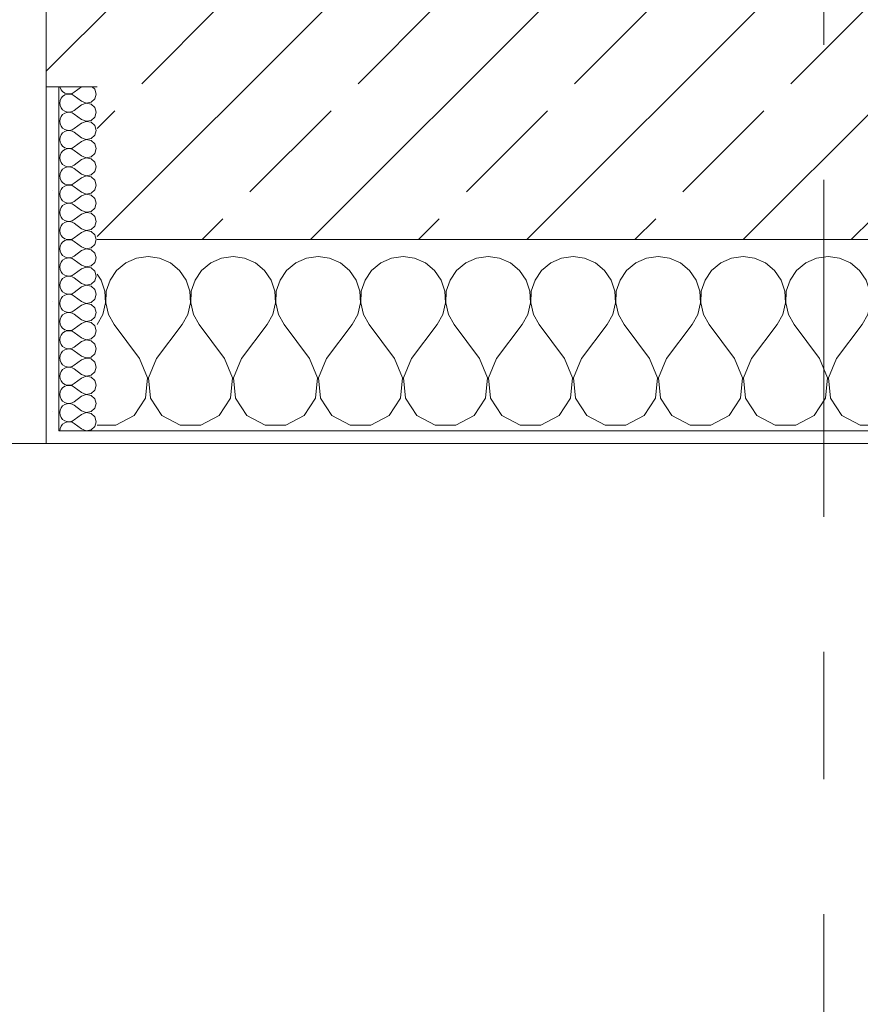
# Model space of a CAD drawing. Header units: metres. Extents: x -3.6 to 84.5, y -11 to 16.8.
# Tile 75 of 256: x 21.499 to 22.159, y -0.595 to 0.178. Entities that reach past the tile are written whole.
import ezdxf

# ---------------------------------------------------------------- set-up
doc = ezdxf.new("R2010")
doc.units = ezdxf.units.M
doc.header["$MEASUREMENT"] = 0
doc.linetypes.add('Strichlinie doppelt', pattern=[0.546806, 0.264583, -0.105833, 0.070556, -0.105833])
doc.layers.add('451 - Universal.Achsen Raster', color=7, linetype='Continuous')
doc.layers.add('604 - Struktur.Wand Aussen', color=7, linetype='Continuous')
pattern_1 = [(0, (0, 0), (0, 0.08660254), [0, -0.05]), (0, (0.025, 0.0433), (0, 0.08660254), [0, -0.05])]

# ---------------------------------------------------------------- blocks, each defined once
blk = doc.blocks.new('*X85')
at = {"layer": '604 - Struktur.Wand Aussen', "color": 7, "linetype": 'Continuous', "lineweight": 5}
for p, q in [((21.58248, -0.01331), (21.57539, -0.01918)), ((21.59089, -0.0096), (21.58248, -0.01331)), ((21.6, -0.00833), (21.59089, -0.0096)), ((21.60911, -0.0096), (21.6, -0.00833)), ((21.61752, -0.01331), (21.60911, -0.0096)), ((21.62461, -0.01918), (21.61752, -0.01331)), ((21.64914, -0.01331), (21.64206, -0.01918)), ((21.65756, -0.0096), (21.64914, -0.01331)), ((21.66667, -0.00833), (21.65756, -0.0096)), ((21.67578, -0.0096), (21.66667, -0.00833)), ((21.68419, -0.01331), (21.67578, -0.0096)), ((21.69127, -0.01918), (21.68419, -0.01331)), ((21.71581, -0.01331), (21.70873, -0.01918)), ((21.72422, -0.0096), (21.71581, -0.01331)), ((21.73333, -0.00833), (21.72422, -0.0096)), ((21.74244, -0.0096), (21.73333, -0.00833)), ((21.75086, -0.01331), (21.74244, -0.0096)), ((21.75794, -0.01918), (21.75086, -0.01331)), ((21.78248, -0.01331), (21.77539, -0.01918)), ((21.79089, -0.0096), (21.78248, -0.01331)), ((21.8, -0.00833), (21.79089, -0.0096)), ((21.80911, -0.0096), (21.8, -0.00833)), ((21.81752, -0.01331), (21.80911, -0.0096)), ((21.82461, -0.01918), (21.81752, -0.01331)), ((21.84914, -0.01331), (21.84206, -0.01918)), ((21.85756, -0.0096), (21.84914, -0.01331)), ((21.86667, -0.00833), (21.85756, -0.0096)), ((21.87578, -0.0096), (21.86667, -0.00833)), ((21.88419, -0.01331), (21.87578, -0.0096)), ((21.89127, -0.01918), (21.88419, -0.01331)), ((21.91581, -0.01331), (21.90873, -0.01918)), ((21.92422, -0.0096), (21.91581, -0.01331)), ((21.93333, -0.00833), (21.92422, -0.0096)), ((21.94244, -0.0096), (21.93333, -0.00833)), ((21.95086, -0.01331), (21.94244, -0.0096)), ((21.95794, -0.01918), (21.95086, -0.01331)), ((21.98248, -0.01331), (21.97539, -0.01918)), ((21.99089, -0.0096), (21.98248, -0.01331)), ((22, -0.00833), (21.99089, -0.0096)), ((22.00911, -0.0096), (22, -0.00833)), ((22.01752, -0.01331), (22.00911, -0.0096)), ((22.02461, -0.01918), (22.01752, -0.01331)), ((22.04914, -0.01331), (22.04206, -0.01918)), ((22.05756, -0.0096), (22.04914, -0.01331)), ((22.06667, -0.00833), (22.05756, -0.0096)), ((22.07578, -0.0096), (22.06667, -0.00833)), ((22.08419, -0.01331), (22.07578, -0.0096)), ((22.09127, -0.01918), (22.08419, -0.01331)), ((22.11581, -0.01331), (22.10873, -0.01918)), ((22.12422, -0.0096), (22.11581, -0.01331)), ((22.13333, -0.00833), (22.12422, -0.0096)), ((22.14244, -0.0096), (22.13333, -0.00833)), ((22.15086, -0.01331), (22.14244, -0.0096)), ((22.15794, -0.01918), (22.15086, -0.01331)), ((22.18248, -0.01331), (22.17539, -0.01918)), ((22.19089, -0.0096), (22.18248, -0.01331)), ((22.2, -0.00833), (22.19089, -0.0096)), ((22.20911, -0.0096), (22.2, -0.00833)), ((22.21752, -0.01331), (22.20911, -0.0096)), ((22.22461, -0.01918), (22.21752, -0.01331)), ((22.24914, -0.01331), (22.24206, -0.01918)), ((22.25756, -0.0096), (22.24914, -0.01331)), ((22.26667, -0.00833), (22.25756, -0.0096)), ((22.27578, -0.0096), (22.26667, -0.00833)), ((22.28419, -0.01331), (22.27578, -0.0096)), ((22.29127, -0.01918), (22.28419, -0.01331)), ((22.31581, -0.01331), (22.30873, -0.01918)), ((22.32422, -0.0096), (22.31581, -0.01331)), ((22.33333, -0.00833), (22.32422, -0.0096)), ((22.34244, -0.0096), (22.33333, -0.00833)), ((22.35086, -0.01331), (22.34244, -0.0096)), ((22.35794, -0.01918), (22.35086, -0.01331)), ((22.38248, -0.01331), (22.37539, -0.01918)), ((22.39089, -0.0096), (22.38248, -0.01331)), ((22.4, -0.00833), (22.39089, -0.0096)), ((22.40911, -0.0096), (22.4, -0.00833)), ((22.41752, -0.01331), (22.40911, -0.0096)), ((22.42461, -0.01918), (22.41752, -0.01331)), ((22.44914, -0.01331), (22.44206, -0.01918)), ((22.45756, -0.0096), (22.44914, -0.01331)), ((22.46667, -0.00833), (22.45756, -0.0096)), ((22.47578, -0.0096), (22.46667, -0.00833)), ((22.48419, -0.01331), (22.47578, -0.0096)), ((22.49127, -0.01918), (22.48419, -0.01331)), ((22.51581, -0.01331), (22.50873, -0.01918)), ((22.52422, -0.0096), (22.51581, -0.01331)), ((22.53333, -0.00833), (22.52422, -0.0096)), ((22.54244, -0.0096), (22.53333, -0.00833)), ((22.55086, -0.01331), (22.54244, -0.0096)), ((22.55794, -0.01918), (22.55086, -0.01331)), ((22.58248, -0.01331), (22.57539, -0.01918)), ((22.59089, -0.0096), (22.58248, -0.01331)), ((22.6, -0.00833), (22.59089, -0.0096)), ((22.60911, -0.0096), (22.6, -0.00833)), ((22.61752, -0.01331), (22.60911, -0.0096)), ((22.62461, -0.01918), (22.61752, -0.01331)), ((22.64914, -0.01331), (22.64206, -0.01918)), ((22.65756, -0.0096), (22.64914, -0.01331)), ((22.66667, -0.00833), (22.65756, -0.0096)), ((22.67578, -0.0096), (22.66667, -0.00833)), ((22.68419, -0.01331), (22.67578, -0.0096)), ((22.69127, -0.01918), (22.68419, -0.01331)), ((21.56315, -0.02676), (21.56, -0.02218)), ((21.57539, -0.01918), (21.57019, -0.02676)), ((21.62981, -0.02676), (21.62461, -0.01918)), ((21.64206, -0.01918), (21.63685, -0.02676)), ((21.69648, -0.02676), (21.69127, -0.01918)), ((21.70873, -0.01918), (21.70352, -0.02676)), ((21.76315, -0.02676), (21.75794, -0.01918)), ((21.77539, -0.01918), (21.77019, -0.02676)), ((21.82981, -0.02676), (21.82461, -0.01918)), ((21.84206, -0.01918), (21.83685, -0.02676)), ((21.89648, -0.02676), (21.89127, -0.01918)), ((21.90873, -0.01918), (21.90352, -0.02676)), ((21.96315, -0.02676), (21.95794, -0.01918)), ((21.97539, -0.01918), (21.97019, -0.02676)), ((22.02981, -0.02676), (22.02461, -0.01918)), ((22.04206, -0.01918), (22.03685, -0.02676)), ((22.09648, -0.02676), (22.09127, -0.01918)), ((22.10873, -0.01918), (22.10352, -0.02676)), ((22.16315, -0.02676), (22.15794, -0.01918)), ((22.17539, -0.01918), (22.17019, -0.02676)), ((22.22981, -0.02676), (22.22461, -0.01918)), ((22.24206, -0.01918), (22.23685, -0.02676)), ((22.29648, -0.02676), (22.29127, -0.01918)), ((22.30873, -0.01918), (22.30352, -0.02676)), ((22.36315, -0.02676), (22.35794, -0.01918)), ((22.37539, -0.01918), (22.37019, -0.02676)), ((22.42981, -0.02676), (22.42461, -0.01918)), ((22.44206, -0.01918), (22.43685, -0.02676)), ((22.49648, -0.02676), (22.49127, -0.01918)), ((22.50873, -0.01918), (22.50352, -0.02676)), ((22.56315, -0.02676), (22.55794, -0.01918)), ((22.57539, -0.01918), (22.57019, -0.02676)), ((22.62981, -0.02676), (22.62461, -0.01918)), ((22.64206, -0.01918), (22.63685, -0.02676)), ((22.69648, -0.02676), (22.69127, -0.01918)), ((21.56609, -0.03547), (21.56315, -0.02676)), ((21.57019, -0.02676), (21.56725, -0.03547)), ((21.63275, -0.03547), (21.62981, -0.02676)), ((21.63685, -0.02676), (21.63391, -0.03547)), ((21.69942, -0.03547), (21.69648, -0.02676)), ((21.70352, -0.02676), (21.70058, -0.03547)), ((21.76609, -0.03547), (21.76315, -0.02676)), ((21.77019, -0.02676), (21.76725, -0.03547)), ((21.83275, -0.03547), (21.82981, -0.02676)), ((21.83685, -0.02676), (21.83391, -0.03547)), ((21.89942, -0.03547), (21.89648, -0.02676)), ((21.90352, -0.02676), (21.90058, -0.03547)), ((21.96609, -0.03547), (21.96315, -0.02676)), ((21.97019, -0.02676), (21.96725, -0.03547)), ((22.03275, -0.03547), (22.02981, -0.02676)), ((22.03685, -0.02676), (22.03391, -0.03547)), ((22.09942, -0.03547), (22.09648, -0.02676)), ((22.10352, -0.02676), (22.10058, -0.03547)), ((22.16609, -0.03547), (22.16315, -0.02676)), ((22.17019, -0.02676), (22.16725, -0.03547)), ((22.23275, -0.03547), (22.22981, -0.02676)), ((22.23685, -0.02676), (22.23391, -0.03547)), ((22.29942, -0.03547), (22.29648, -0.02676)), ((22.30352, -0.02676), (22.30058, -0.03547)), ((22.36609, -0.03547), (22.36315, -0.02676)), ((22.37019, -0.02676), (22.36725, -0.03547)), ((22.43275, -0.03547), (22.42981, -0.02676)), ((22.43685, -0.02676), (22.43391, -0.03547)), ((22.49942, -0.03547), (22.49648, -0.02676)), ((22.50352, -0.02676), (22.50058, -0.03547)), ((22.56609, -0.03547), (22.56315, -0.02676)), ((22.57019, -0.02676), (22.56725, -0.03547)), ((22.63275, -0.03547), (22.62981, -0.02676)), ((22.63685, -0.02676), (22.63391, -0.03547)), ((22.69942, -0.03547), (22.69648, -0.02676)), ((21.56653, -0.04466), (21.56609, -0.03547)), ((21.56725, -0.03547), (21.5668, -0.04466)), ((21.6332, -0.04466), (21.63275, -0.03547)), ((21.63391, -0.03547), (21.63347, -0.04466)), ((21.69987, -0.04466), (21.69942, -0.03547)), ((21.70058, -0.03547), (21.70013, -0.04466)), ((21.76653, -0.04466), (21.76609, -0.03547)), ((21.76725, -0.03547), (21.7668, -0.04466)), ((21.8332, -0.04466), (21.83275, -0.03547)), ((21.83391, -0.03547), (21.83347, -0.04466)), ((21.89987, -0.04466), (21.89942, -0.03547)), ((21.90058, -0.03547), (21.90013, -0.04466)), ((21.96653, -0.04466), (21.96609, -0.03547)), ((21.96725, -0.03547), (21.9668, -0.04466)), ((22.0332, -0.04466), (22.03275, -0.03547)), ((22.03391, -0.03547), (22.03347, -0.04466)), ((22.09987, -0.04466), (22.09942, -0.03547)), ((22.10058, -0.03547), (22.10013, -0.04466)), ((22.16653, -0.04466), (22.16609, -0.03547)), ((22.16725, -0.03547), (22.1668, -0.04466)), ((22.2332, -0.04466), (22.23275, -0.03547)), ((22.23391, -0.03547), (22.23347, -0.04466)), ((22.29987, -0.04466), (22.29942, -0.03547)), ((22.30058, -0.03547), (22.30013, -0.04466)), ((22.36653, -0.04466), (22.36609, -0.03547)), ((22.36725, -0.03547), (22.3668, -0.04466)), ((22.4332, -0.04466), (22.43275, -0.03547)), ((22.43391, -0.03547), (22.43347, -0.04466)), ((22.49987, -0.04466), (22.49942, -0.03547)), ((22.50058, -0.03547), (22.50013, -0.04466)), ((22.56653, -0.04466), (22.56609, -0.03547)), ((22.56725, -0.03547), (22.5668, -0.04466)), ((22.6332, -0.04466), (22.63275, -0.03547)), ((22.63391, -0.03547), (22.63347, -0.04466)), ((22.69987, -0.04466), (22.69942, -0.03547)), ((21.56445, -0.05362), (21.56653, -0.04466)), ((21.5668, -0.04466), (21.56888, -0.05362)), ((21.63112, -0.05362), (21.6332, -0.04466)), ((21.63347, -0.04466), (21.63555, -0.05362)), ((21.69778, -0.05362), (21.69987, -0.04466)), ((21.70013, -0.04466), (21.70222, -0.05362)), ((21.76445, -0.05362), (21.76653, -0.04466)), ((21.7668, -0.04466), (21.76888, -0.05362)), ((21.83112, -0.05362), (21.8332, -0.04466)), ((21.83347, -0.04466), (21.83555, -0.05362)), ((21.89778, -0.05362), (21.89987, -0.04466)), ((21.90013, -0.04466), (21.90222, -0.05362)), ((21.96445, -0.05362), (21.96653, -0.04466)), ((21.9668, -0.04466), (21.96888, -0.05362)), ((22.03112, -0.05362), (22.0332, -0.04466)), ((22.03347, -0.04466), (22.03555, -0.05362)), ((22.09778, -0.05362), (22.09987, -0.04466)), ((22.10013, -0.04466), (22.10222, -0.05362)), ((22.16445, -0.05362), (22.16653, -0.04466)), ((22.1668, -0.04466), (22.16888, -0.05362)), ((22.23112, -0.05362), (22.2332, -0.04466)), ((22.23347, -0.04466), (22.23555, -0.05362)), ((22.29778, -0.05362), (22.29987, -0.04466)), ((22.30013, -0.04466), (22.30222, -0.05362)), ((22.36445, -0.05362), (22.36653, -0.04466)), ((22.3668, -0.04466), (22.36888, -0.05362)), ((22.43112, -0.05362), (22.4332, -0.04466)), ((22.43347, -0.04466), (22.43555, -0.05362)), ((22.49778, -0.05362), (22.49987, -0.04466)), ((22.50013, -0.04466), (22.50222, -0.05362)), ((22.56445, -0.05362), (22.56653, -0.04466)), ((22.5668, -0.04466), (22.56888, -0.05362)), ((22.63112, -0.05362), (22.6332, -0.04466)), ((22.63347, -0.04466), (22.63555, -0.05362)), ((22.69778, -0.05362), (22.69987, -0.04466)), ((21.56, -0.06167), (21.56445, -0.05362)), ((21.56888, -0.05362), (21.57333, -0.06167)), ((21.62667, -0.06167), (21.63112, -0.05362)), ((21.63555, -0.05362), (21.64, -0.06167)), ((21.69333, -0.06167), (21.69778, -0.05362)), ((21.70222, -0.05362), (21.70667, -0.06167)), ((21.76, -0.06167), (21.76445, -0.05362)), ((21.76888, -0.05362), (21.77333, -0.06167)), ((21.82667, -0.06167), (21.83112, -0.05362)), ((21.83555, -0.05362), (21.84, -0.06167)), ((21.89333, -0.06167), (21.89778, -0.05362)), ((21.90222, -0.05362), (21.90667, -0.06167)), ((21.96, -0.06167), (21.96445, -0.05362)), ((21.96888, -0.05362), (21.97333, -0.06167)), ((22.02667, -0.06167), (22.03112, -0.05362)), ((22.03555, -0.05362), (22.04, -0.06167)), ((22.09333, -0.06167), (22.09778, -0.05362)), ((22.10222, -0.05362), (22.10667, -0.06167)), ((22.16, -0.06167), (22.16445, -0.05362)), ((22.16888, -0.05362), (22.17333, -0.06167)), ((22.22667, -0.06167), (22.23112, -0.05362)), ((22.23555, -0.05362), (22.24, -0.06167)), ((22.29333, -0.06167), (22.29778, -0.05362)), ((22.30222, -0.05362), (22.30667, -0.06167)), ((22.36, -0.06167), (22.36445, -0.05362)), ((22.36888, -0.05362), (22.37333, -0.06167)), ((22.42667, -0.06167), (22.43112, -0.05362)), ((22.43555, -0.05362), (22.44, -0.06167)), ((22.49333, -0.06167), (22.49778, -0.05362)), ((22.50222, -0.05362), (22.50667, -0.06167)), ((22.56, -0.06167), (22.56445, -0.05362)), ((22.56888, -0.05362), (22.57333, -0.06167)), ((22.62667, -0.06167), (22.63112, -0.05362)), ((22.63555, -0.05362), (22.64, -0.06167)), ((22.69333, -0.06167), (22.69778, -0.05362)), ((21.59333, -0.08833), (21.57333, -0.06167)), ((21.60667, -0.08833), (21.62667, -0.06167)), ((21.66, -0.08833), (21.64, -0.06167)), ((21.67333, -0.08833), (21.69333, -0.06167)), ((21.72667, -0.08833), (21.70667, -0.06167)), ((21.74, -0.08833), (21.76, -0.06167)), ((21.79333, -0.08833), (21.77333, -0.06167)), ((21.80667, -0.08833), (21.82667, -0.06167)), ((21.86, -0.08833), (21.84, -0.06167)), ((21.87333, -0.08833), (21.89333, -0.06167)), ((21.92667, -0.08833), (21.90667, -0.06167)), ((21.94, -0.08833), (21.96, -0.06167)), ((21.99333, -0.08833), (21.97333, -0.06167)), ((22.00667, -0.08833), (22.02667, -0.06167)), ((22.06, -0.08833), (22.04, -0.06167)), ((22.07333, -0.08833), (22.09333, -0.06167)), ((22.12667, -0.08833), (22.10667, -0.06167)), ((22.14, -0.08833), (22.16, -0.06167)), ((22.19333, -0.08833), (22.17333, -0.06167)), ((22.20667, -0.08833), (22.22667, -0.06167)), ((22.26, -0.08833), (22.24, -0.06167)), ((22.27333, -0.08833), (22.29333, -0.06167)), ((22.32667, -0.08833), (22.30667, -0.06167)), ((22.34, -0.08833), (22.36, -0.06167)), ((22.39333, -0.08833), (22.37333, -0.06167)), ((22.40667, -0.08833), (22.42667, -0.06167)), ((22.46, -0.08833), (22.44, -0.06167)), ((22.47333, -0.08833), (22.49333, -0.06167)), ((22.52667, -0.08833), (22.50667, -0.06167)), ((22.54, -0.08833), (22.56, -0.06167)), ((22.59333, -0.08833), (22.57333, -0.06167)), ((22.60667, -0.08833), (22.62667, -0.06167)), ((22.66, -0.08833), (22.64, -0.06167)), ((22.67333, -0.08833), (22.69333, -0.06167)), ((21.59962, -0.1033), (21.59333, -0.08833)), ((21.60667, -0.08833), (21.60038, -0.1033)), ((21.66629, -0.1033), (21.66, -0.08833)), ((21.67333, -0.08833), (21.66705, -0.1033)), ((21.73295, -0.1033), (21.72667, -0.08833)), ((21.74, -0.08833), (21.73371, -0.1033)), ((21.79962, -0.1033), (21.79333, -0.08833)), ((21.80667, -0.08833), (21.80038, -0.1033)), ((21.86629, -0.1033), (21.86, -0.08833)), ((21.87333, -0.08833), (21.86705, -0.1033)), ((21.93295, -0.1033), (21.92667, -0.08833)), ((21.94, -0.08833), (21.93371, -0.1033)), ((21.99962, -0.1033), (21.99333, -0.08833)), ((22.00667, -0.08833), (22.00038, -0.1033)), ((22.06629, -0.1033), (22.06, -0.08833)), ((22.07333, -0.08833), (22.06705, -0.1033)), ((22.13295, -0.1033), (22.12667, -0.08833)), ((22.14, -0.08833), (22.13371, -0.1033)), ((22.19962, -0.1033), (22.19333, -0.08833)), ((22.20667, -0.08833), (22.20038, -0.1033)), ((22.26629, -0.1033), (22.26, -0.08833)), ((22.27333, -0.08833), (22.26705, -0.1033)), ((22.33295, -0.1033), (22.32667, -0.08833)), ((22.34, -0.08833), (22.33371, -0.1033)), ((22.39962, -0.1033), (22.39333, -0.08833)), ((22.40667, -0.08833), (22.40038, -0.1033)), ((22.46629, -0.1033), (22.46, -0.08833)), ((22.47333, -0.08833), (22.46705, -0.1033)), ((22.53295, -0.1033), (22.52667, -0.08833)), ((22.54, -0.08833), (22.53371, -0.1033)), ((22.59962, -0.1033), (22.59333, -0.08833)), ((22.60667, -0.08833), (22.60038, -0.1033)), ((22.66629, -0.1033), (22.66, -0.08833)), ((22.67333, -0.08833), (22.66705, -0.1033)), ((21.59808, -0.11947), (21.59962, -0.1033)), ((21.60038, -0.1033), (21.60192, -0.11947)), ((21.66475, -0.11947), (21.66629, -0.1033)), ((21.66705, -0.1033), (21.66858, -0.11947)), ((21.73142, -0.11947), (21.73295, -0.1033)), ((21.73371, -0.1033), (21.73525, -0.11947)), ((21.79808, -0.11947), (21.79962, -0.1033)), ((21.80038, -0.1033), (21.80192, -0.11947)), ((21.86475, -0.11947), (21.86629, -0.1033)), ((21.86705, -0.1033), (21.86858, -0.11947)), ((21.93142, -0.11947), (21.93295, -0.1033)), ((21.93371, -0.1033), (21.93525, -0.11947)), ((21.99808, -0.11947), (21.99962, -0.1033)), ((22.00038, -0.1033), (22.00192, -0.11947)), ((22.06475, -0.11947), (22.06629, -0.1033)), ((22.06705, -0.1033), (22.06858, -0.11947)), ((22.13142, -0.11947), (22.13295, -0.1033)), ((22.13371, -0.1033), (22.13525, -0.11947)), ((22.19808, -0.11947), (22.19962, -0.1033)), ((22.20038, -0.1033), (22.20192, -0.11947)), ((22.26475, -0.11947), (22.26629, -0.1033)), ((22.26705, -0.1033), (22.26858, -0.11947)), ((22.33142, -0.11947), (22.33295, -0.1033)), ((22.33371, -0.1033), (22.33525, -0.11947)), ((22.39808, -0.11947), (22.39962, -0.1033)), ((22.40038, -0.1033), (22.40192, -0.11947)), ((22.46475, -0.11947), (22.46629, -0.1033)), ((22.46705, -0.1033), (22.46858, -0.11947)), ((22.53142, -0.11947), (22.53295, -0.1033)), ((22.53371, -0.1033), (22.53525, -0.11947)), ((22.59808, -0.11947), (22.59962, -0.1033)), ((22.60038, -0.1033), (22.60192, -0.11947)), ((22.66475, -0.11947), (22.66629, -0.1033)), ((22.66705, -0.1033), (22.66858, -0.11947)), ((21.5891, -0.13299), (21.59808, -0.11947)), ((21.60192, -0.11947), (21.6109, -0.13299)), ((21.65576, -0.13299), (21.66475, -0.11947)), ((21.66858, -0.11947), (21.67757, -0.13299)), ((21.72243, -0.13299), (21.73142, -0.11947)), ((21.73525, -0.11947), (21.74424, -0.13299)), ((21.7891, -0.13299), (21.79808, -0.11947)), ((21.80192, -0.11947), (21.8109, -0.13299)), ((21.85576, -0.13299), (21.86475, -0.11947)), ((21.86858, -0.11947), (21.87757, -0.13299)), ((21.92243, -0.13299), (21.93142, -0.11947)), ((21.93525, -0.11947), (21.94424, -0.13299)), ((21.9891, -0.13299), (21.99808, -0.11947)), ((22.00192, -0.11947), (22.0109, -0.13299)), ((22.05576, -0.13299), (22.06475, -0.11947)), ((22.06858, -0.11947), (22.07757, -0.13299)), ((22.12243, -0.13299), (22.13142, -0.11947)), ((22.13525, -0.11947), (22.14424, -0.13299)), ((22.1891, -0.13299), (22.19808, -0.11947)), ((22.20192, -0.11947), (22.2109, -0.13299)), ((22.25576, -0.13299), (22.26475, -0.11947)), ((22.26858, -0.11947), (22.27757, -0.13299)), ((22.32243, -0.13299), (22.33142, -0.11947)), ((22.33525, -0.11947), (22.34424, -0.13299)), ((22.3891, -0.13299), (22.39808, -0.11947)), ((22.40192, -0.11947), (22.4109, -0.13299)), ((22.45576, -0.13299), (22.46475, -0.11947)), ((22.46858, -0.11947), (22.47757, -0.13299)), ((22.52243, -0.13299), (22.53142, -0.11947)), ((22.53525, -0.11947), (22.54424, -0.13299)), ((22.5891, -0.13299), (22.59808, -0.11947)), ((22.60192, -0.11947), (22.6109, -0.13299)), ((22.65576, -0.13299), (22.66475, -0.11947)), ((22.66858, -0.11947), (22.67757, -0.13299)), ((21.57479, -0.14066), (21.5891, -0.13299)), ((21.6109, -0.13299), (21.62521, -0.14066)), ((21.64145, -0.14066), (21.65576, -0.13299)), ((21.67757, -0.13299), (21.69188, -0.14066)), ((21.70812, -0.14066), (21.72243, -0.13299)), ((21.74424, -0.13299), (21.75855, -0.14066)), ((21.77479, -0.14066), (21.7891, -0.13299)), ((21.8109, -0.13299), (21.82521, -0.14066)), ((21.84145, -0.14066), (21.85576, -0.13299)), ((21.87757, -0.13299), (21.89188, -0.14066)), ((21.90812, -0.14066), (21.92243, -0.13299)), ((21.94424, -0.13299), (21.95855, -0.14066)), ((21.97479, -0.14066), (21.9891, -0.13299)), ((22.0109, -0.13299), (22.02521, -0.14066)), ((22.04145, -0.14066), (22.05576, -0.13299)), ((22.07757, -0.13299), (22.09188, -0.14066)), ((22.10812, -0.14066), (22.12243, -0.13299)), ((22.14424, -0.13299), (22.15855, -0.14066)), ((22.17479, -0.14066), (22.1891, -0.13299)), ((22.2109, -0.13299), (22.22521, -0.14066)), ((22.24145, -0.14066), (22.25576, -0.13299)), ((22.27757, -0.13299), (22.29188, -0.14066)), ((22.30812, -0.14066), (22.32243, -0.13299)), ((22.34424, -0.13299), (22.35855, -0.14066)), ((22.37479, -0.14066), (22.3891, -0.13299)), ((22.4109, -0.13299), (22.42521, -0.14066)), ((22.44145, -0.14066), (22.45576, -0.13299)), ((22.47757, -0.13299), (22.49188, -0.14066)), ((22.50812, -0.14066), (22.52243, -0.13299)), ((22.54424, -0.13299), (22.55855, -0.14066)), ((22.57479, -0.14066), (22.5891, -0.13299)), ((22.6109, -0.13299), (22.62521, -0.14066)), ((22.64145, -0.14066), (22.65576, -0.13299)), ((22.67757, -0.13299), (22.69188, -0.14066)), ((21.56, -0.14066), (21.57479, -0.14066)), ((21.62521, -0.14066), (21.64145, -0.14066)), ((21.69188, -0.14066), (21.70812, -0.14066)), ((21.75855, -0.14066), (21.77479, -0.14066)), ((21.82521, -0.14066), (21.84145, -0.14066)), ((21.89188, -0.14066), (21.90812, -0.14066)), ((21.95855, -0.14066), (21.97479, -0.14066)), ((22.02521, -0.14066), (22.04145, -0.14066)), ((22.09188, -0.14066), (22.10812, -0.14066)), ((22.15855, -0.14066), (22.17479, -0.14066)), ((22.22521, -0.14066), (22.24145, -0.14066)), ((22.29188, -0.14066), (22.30812, -0.14066)), ((22.35855, -0.14066), (22.37479, -0.14066)), ((22.42521, -0.14066), (22.44145, -0.14066)), ((22.49188, -0.14066), (22.50812, -0.14066)), ((22.55855, -0.14066), (22.57479, -0.14066)), ((22.62521, -0.14066), (22.64145, -0.14066)), ((22.69188, -0.14066), (22.7, -0.14066))]:
    blk.add_line(p, q, dxfattribs=at)
blk = doc.blocks.new('*X106')
at = {"layer": '604 - Struktur.Wand Aussen', "color": 7, "linetype": 'Continuous', "lineweight": 5}
for p, q in [((21.53091, 0.125), (21.53099, 0.12448)), ((21.53099, 0.12448), (21.53178, 0.12267)), ((21.54786, 0.125), (21.54214, 0.12071)), ((21.55822, 0.12304), (21.55608, 0.125)), ((21.53178, 0.1159), (21.53099, 0.11409)), ((21.53178, 0.12267), (21.53304, 0.12116)), ((21.53304, 0.11742), (21.53178, 0.1159)), ((21.53304, 0.12116), (21.53466, 0.12004)), ((21.53466, 0.11853), (21.53304, 0.11742)), ((21.53466, 0.12004), (21.53653, 0.11941)), ((21.53653, 0.11916), (21.53466, 0.11853)), ((21.53653, 0.11941), (21.5385, 0.11931)), ((21.5385, 0.11926), (21.53653, 0.11916)), ((21.5385, 0.11931), (21.54042, 0.11976)), ((21.54042, 0.11881), (21.5385, 0.11926)), ((21.54042, 0.11976), (21.54214, 0.12071)), ((21.54214, 0.11786), (21.54042, 0.11881)), ((21.54786, 0.11357), (21.54214, 0.11786)), ((21.55929, 0.11929), (21.55822, 0.12304)), ((21.55822, 0.11553), (21.55929, 0.11929)), ((21.53099, 0.11409), (21.53071, 0.11214)), ((21.53071, 0.11214), (21.53099, 0.11019)), ((21.53099, 0.11019), (21.53178, 0.10839)), ((21.53178, 0.10839), (21.53304, 0.10687)), ((21.54786, 0.11071), (21.54214, 0.10643)), ((21.54786, 0.11357), (21.5515, 0.11217)), ((21.5515, 0.11211), (21.54786, 0.11071)), ((21.5515, 0.11217), (21.55534, 0.1129)), ((21.55534, 0.11139), (21.5515, 0.11211)), ((21.55534, 0.1129), (21.55822, 0.11553)), ((21.55822, 0.10876), (21.55534, 0.11139)), ((21.55929, 0.105), (21.55822, 0.10876)), ((21.53178, 0.10161), (21.53099, 0.09981)), ((21.53304, 0.10313), (21.53178, 0.10161)), ((21.53304, 0.10687), (21.53466, 0.10575)), ((21.53466, 0.10425), (21.53304, 0.10313)), ((21.53466, 0.10575), (21.53653, 0.10512)), ((21.53653, 0.10488), (21.53466, 0.10425)), ((21.53653, 0.10512), (21.5385, 0.10503)), ((21.5385, 0.10497), (21.53653, 0.10488)), ((21.5385, 0.10503), (21.54042, 0.10547)), ((21.54042, 0.10453), (21.5385, 0.10497)), ((21.54042, 0.10547), (21.54214, 0.10643)), ((21.54214, 0.10357), (21.54042, 0.10453)), ((21.54786, 0.09929), (21.54214, 0.10357)), ((21.55534, 0.09861), (21.55822, 0.10124)), ((21.55822, 0.10124), (21.55929, 0.105)), ((21.53099, 0.09981), (21.53071, 0.09786)), ((21.53071, 0.09786), (21.53099, 0.09591)), ((21.53099, 0.09591), (21.53178, 0.0941)), ((21.53178, 0.0941), (21.53304, 0.09258)), ((21.54786, 0.09643), (21.54214, 0.09214)), ((21.54786, 0.09929), (21.5515, 0.09789)), ((21.5515, 0.09783), (21.54786, 0.09643)), ((21.5515, 0.09789), (21.55534, 0.09861)), ((21.55534, 0.0971), (21.5515, 0.09783)), ((21.55822, 0.09447), (21.55534, 0.0971)), ((21.55929, 0.09071), (21.55822, 0.09447)), ((21.53099, 0.08552), (21.53071, 0.08357)), ((21.53178, 0.08733), (21.53099, 0.08552)), ((21.53304, 0.08884), (21.53178, 0.08733)), ((21.53304, 0.09258), (21.53466, 0.09147)), ((21.53466, 0.08996), (21.53304, 0.08884)), ((21.53466, 0.09147), (21.53653, 0.09084)), ((21.53653, 0.09059), (21.53466, 0.08996)), ((21.53653, 0.09084), (21.5385, 0.09074)), ((21.5385, 0.09069), (21.53653, 0.09059)), ((21.5385, 0.09074), (21.54042, 0.09119)), ((21.54042, 0.09024), (21.5385, 0.09069)), ((21.54042, 0.09119), (21.54214, 0.09214)), ((21.54214, 0.08929), (21.54042, 0.09024)), ((21.54786, 0.085), (21.54214, 0.08929)), ((21.54786, 0.085), (21.5515, 0.0836)), ((21.55534, 0.08433), (21.55822, 0.08696)), ((21.55822, 0.08696), (21.55929, 0.09071)), ((21.53071, 0.08357), (21.53099, 0.08162)), ((21.53099, 0.08162), (21.53178, 0.07982)), ((21.53178, 0.07982), (21.53304, 0.0783)), ((21.53304, 0.0783), (21.53466, 0.07718)), ((21.54042, 0.0769), (21.54214, 0.07786)), ((21.54786, 0.08214), (21.54214, 0.07786)), ((21.5515, 0.08354), (21.54786, 0.08214)), ((21.5515, 0.0836), (21.55534, 0.08433)), ((21.55534, 0.08282), (21.5515, 0.08354)), ((21.55822, 0.08018), (21.55534, 0.08282)), ((21.55929, 0.07643), (21.55822, 0.08018)), ((21.53099, 0.07124), (21.53071, 0.06929)), ((21.53178, 0.07304), (21.53099, 0.07124)), ((21.53304, 0.07456), (21.53178, 0.07304)), ((21.53466, 0.07567), (21.53304, 0.07456)), ((21.53466, 0.07718), (21.53653, 0.07655)), ((21.53653, 0.0763), (21.53466, 0.07567)), ((21.53653, 0.07655), (21.5385, 0.07646)), ((21.5385, 0.0764), (21.53653, 0.0763)), ((21.5385, 0.07646), (21.54042, 0.0769)), ((21.54042, 0.07595), (21.5385, 0.0764)), ((21.54214, 0.075), (21.54042, 0.07595)), ((21.54786, 0.07071), (21.54214, 0.075)), ((21.54786, 0.07071), (21.5515, 0.06931)), ((21.5515, 0.06931), (21.55534, 0.07004)), ((21.55534, 0.07004), (21.55822, 0.07267)), ((21.55822, 0.07267), (21.55929, 0.07643)), ((21.53071, 0.06929), (21.53099, 0.06733)), ((21.53099, 0.06733), (21.53178, 0.06553)), ((21.53178, 0.06553), (21.53304, 0.06401)), ((21.53304, 0.06401), (21.53466, 0.0629)), ((21.53466, 0.0629), (21.53653, 0.06227)), ((21.53653, 0.06202), (21.53466, 0.06139)), ((21.53653, 0.06227), (21.5385, 0.06217)), ((21.5385, 0.06211), (21.53653, 0.06202)), ((21.5385, 0.06217), (21.54042, 0.06262)), ((21.54042, 0.06167), (21.5385, 0.06211)), ((21.54042, 0.06262), (21.54214, 0.06357)), ((21.54786, 0.06786), (21.54214, 0.06357)), ((21.5515, 0.06926), (21.54786, 0.06786)), ((21.55534, 0.06853), (21.5515, 0.06926)), ((21.55822, 0.0659), (21.55534, 0.06853)), ((21.55929, 0.06214), (21.55822, 0.0659)), ((21.55822, 0.05839), (21.55929, 0.06214)), ((21.53099, 0.05695), (21.53071, 0.055)), ((21.53071, 0.055), (21.53099, 0.05305)), ((21.53178, 0.05876), (21.53099, 0.05695)), ((21.53304, 0.06027), (21.53178, 0.05876)), ((21.53466, 0.06139), (21.53304, 0.06027)), ((21.54214, 0.06071), (21.54042, 0.06167)), ((21.54786, 0.05643), (21.54214, 0.06071)), ((21.54786, 0.05643), (21.5515, 0.05503)), ((21.5515, 0.05497), (21.54786, 0.05357)), ((21.5515, 0.05503), (21.55534, 0.05575)), ((21.55534, 0.05425), (21.5515, 0.05497)), ((21.55534, 0.05575), (21.55822, 0.05839)), ((21.55822, 0.05161), (21.55534, 0.05425)), ((21.53099, 0.05305), (21.53178, 0.05124)), ((21.53178, 0.05124), (21.53304, 0.04973)), ((21.53304, 0.04973), (21.53466, 0.04861)), ((21.53466, 0.0471), (21.53304, 0.04599)), ((21.53466, 0.04861), (21.53653, 0.04798)), ((21.53653, 0.04773), (21.53466, 0.0471)), ((21.53653, 0.04798), (21.5385, 0.04789)), ((21.5385, 0.04783), (21.53653, 0.04773)), ((21.5385, 0.04789), (21.54042, 0.04833)), ((21.54042, 0.04738), (21.5385, 0.04783)), ((21.54042, 0.04833), (21.54214, 0.04929)), ((21.54214, 0.04643), (21.54042, 0.04738)), ((21.54786, 0.05357), (21.54214, 0.04929)), ((21.54786, 0.04214), (21.54214, 0.04643)), ((21.55929, 0.04786), (21.55822, 0.05161)), ((21.55822, 0.0441), (21.55929, 0.04786)), ((21.53099, 0.04267), (21.53071, 0.04071)), ((21.53071, 0.04071), (21.53099, 0.03876)), ((21.53178, 0.04447), (21.53099, 0.04267)), ((21.53099, 0.03876), (21.53178, 0.03696)), ((21.53304, 0.04599), (21.53178, 0.04447)), ((21.54786, 0.03929), (21.54214, 0.035)), ((21.54786, 0.04214), (21.5515, 0.04074)), ((21.5515, 0.04069), (21.54786, 0.03929)), ((21.5515, 0.04074), (21.55534, 0.04147)), ((21.55534, 0.03996), (21.5515, 0.04069)), ((21.55534, 0.04147), (21.55822, 0.0441)), ((21.55822, 0.03733), (21.55534, 0.03996)), ((21.53178, 0.03696), (21.53304, 0.03544)), ((21.53304, 0.0317), (21.53178, 0.03018)), ((21.53304, 0.03544), (21.53466, 0.03433)), ((21.53466, 0.03282), (21.53304, 0.0317)), ((21.53466, 0.03433), (21.53653, 0.0337)), ((21.53653, 0.03345), (21.53466, 0.03282)), ((21.53653, 0.0337), (21.5385, 0.0336)), ((21.5385, 0.03354), (21.53653, 0.03345)), ((21.5385, 0.0336), (21.54042, 0.03405)), ((21.54042, 0.0331), (21.5385, 0.03354)), ((21.54042, 0.03405), (21.54214, 0.035)), ((21.54214, 0.03214), (21.54042, 0.0331)), ((21.54786, 0.02786), (21.54214, 0.03214)), ((21.55929, 0.03357), (21.55822, 0.03733)), ((21.55822, 0.02982), (21.55929, 0.03357)), ((21.53099, 0.02838), (21.53071, 0.02643)), ((21.53071, 0.02643), (21.53099, 0.02448)), ((21.53178, 0.03018), (21.53099, 0.02838)), ((21.53099, 0.02448), (21.53178, 0.02267)), ((21.54786, 0.025), (21.54214, 0.02071)), ((21.54786, 0.02786), (21.5515, 0.02646)), ((21.5515, 0.0264), (21.54786, 0.025)), ((21.5515, 0.02646), (21.55534, 0.02718)), ((21.55534, 0.02567), (21.5515, 0.0264)), ((21.55534, 0.02718), (21.55822, 0.02982)), ((21.55822, 0.02304), (21.55534, 0.02567)), ((21.53178, 0.0159), (21.53099, 0.01409)), ((21.53178, 0.02267), (21.53304, 0.02116)), ((21.53304, 0.01742), (21.53178, 0.0159)), ((21.53304, 0.02116), (21.53466, 0.02004)), ((21.53466, 0.01853), (21.53304, 0.01742)), ((21.53466, 0.02004), (21.53653, 0.01941)), ((21.53653, 0.01916), (21.53466, 0.01853)), ((21.53653, 0.01941), (21.5385, 0.01931)), ((21.5385, 0.01926), (21.53653, 0.01916)), ((21.5385, 0.01931), (21.54042, 0.01976)), ((21.54042, 0.01881), (21.5385, 0.01926)), ((21.54042, 0.01976), (21.54214, 0.02071)), ((21.54214, 0.01786), (21.54042, 0.01881)), ((21.54786, 0.01357), (21.54214, 0.01786)), ((21.55534, 0.0129), (21.55822, 0.01553)), ((21.55929, 0.01929), (21.55822, 0.02304)), ((21.55822, 0.01553), (21.55929, 0.01929)), ((21.53099, 0.01409), (21.53071, 0.01214)), ((21.53071, 0.01214), (21.53099, 0.01019)), ((21.53099, 0.01019), (21.53178, 0.00839)), ((21.53178, 0.00839), (21.53304, 0.00687)), ((21.54786, 0.01071), (21.54214, 0.00643)), ((21.54786, 0.01357), (21.5515, 0.01217)), ((21.5515, 0.01211), (21.54786, 0.01071)), ((21.5515, 0.01217), (21.55534, 0.0129)), ((21.55534, 0.01139), (21.5515, 0.01211)), ((21.55822, 0.00876), (21.55534, 0.01139)), ((21.55929, 0.005), (21.55822, 0.00876)), ((21.53178, 0.00161), (21.53099, -0.00019)), ((21.53304, 0.00313), (21.53178, 0.00161)), ((21.53304, 0.00687), (21.53466, 0.00575)), ((21.53466, 0.00425), (21.53304, 0.00313)), ((21.53466, 0.00575), (21.53653, 0.00512)), ((21.53653, 0.00488), (21.53466, 0.00425)), ((21.53653, 0.00512), (21.5385, 0.00503)), ((21.5385, 0.00497), (21.53653, 0.00488)), ((21.5385, 0.00503), (21.54042, 0.00547)), ((21.54042, 0.00453), (21.5385, 0.00497)), ((21.54042, 0.00547), (21.54214, 0.00643)), ((21.54214, 0.00357), (21.54042, 0.00453)), ((21.54786, -0.00071), (21.54214, 0.00357)), ((21.55534, -0.00139), (21.55822, 0.00124)), ((21.55822, 0.00124), (21.55929, 0.005)), ((21.53099, -0.00019), (21.53071, -0.00214)), ((21.53071, -0.00214), (21.53099, -0.00409)), ((21.53099, -0.00409), (21.53178, -0.0059)), ((21.53178, -0.0059), (21.53304, -0.00742)), ((21.53304, -0.00742), (21.53466, -0.00853)), ((21.54786, -0.00357), (21.54214, -0.00786)), ((21.54786, -0.00071), (21.5515, -0.00211)), ((21.5515, -0.00217), (21.54786, -0.00357)), ((21.5515, -0.00211), (21.55534, -0.00139)), ((21.55534, -0.0029), (21.5515, -0.00217)), ((21.55822, -0.00553), (21.55534, -0.0029)), ((21.55929, -0.00929), (21.55822, -0.00553)), ((21.53099, -0.01448), (21.53071, -0.01643)), ((21.53178, -0.01267), (21.53099, -0.01448)), ((21.53304, -0.01116), (21.53178, -0.01267)), ((21.53466, -0.01004), (21.53304, -0.01116)), ((21.53466, -0.00853), (21.53653, -0.00916)), ((21.53653, -0.00941), (21.53466, -0.01004)), ((21.53653, -0.00916), (21.5385, -0.00926)), ((21.5385, -0.00931), (21.53653, -0.00941)), ((21.5385, -0.00926), (21.54042, -0.00881)), ((21.54042, -0.00976), (21.5385, -0.00931)), ((21.54042, -0.00881), (21.54214, -0.00786)), ((21.54214, -0.01071), (21.54042, -0.00976)), ((21.54786, -0.015), (21.54214, -0.01071)), ((21.54786, -0.015), (21.5515, -0.0164)), ((21.55534, -0.01567), (21.55822, -0.01304)), ((21.55822, -0.01304), (21.55929, -0.00929)), ((21.53071, -0.01643), (21.53099, -0.01838)), ((21.53099, -0.01838), (21.53178, -0.02018)), ((21.53178, -0.02018), (21.53304, -0.0217)), ((21.53304, -0.0217), (21.53466, -0.02282)), ((21.53466, -0.02282), (21.53653, -0.02345)), ((21.5385, -0.02354), (21.54042, -0.0231)), ((21.54042, -0.0231), (21.54214, -0.02214)), ((21.54786, -0.01786), (21.54214, -0.02214)), ((21.5515, -0.01646), (21.54786, -0.01786)), ((21.5515, -0.0164), (21.55534, -0.01567)), ((21.55534, -0.01718), (21.5515, -0.01646)), ((21.55822, -0.01982), (21.55534, -0.01718)), ((21.55929, -0.02357), (21.55822, -0.01982)), ((21.53099, -0.02876), (21.53071, -0.03071)), ((21.53071, -0.03071), (21.53099, -0.03267)), ((21.53178, -0.02696), (21.53099, -0.02876)), ((21.53304, -0.02544), (21.53178, -0.02696)), ((21.53466, -0.02433), (21.53304, -0.02544)), ((21.53653, -0.0237), (21.53466, -0.02433)), ((21.53653, -0.02345), (21.5385, -0.02354)), ((21.5385, -0.0236), (21.53653, -0.0237)), ((21.54042, -0.02405), (21.5385, -0.0236)), ((21.54214, -0.025), (21.54042, -0.02405)), ((21.54786, -0.02929), (21.54214, -0.025)), ((21.54786, -0.02929), (21.5515, -0.03069)), ((21.5515, -0.03074), (21.54786, -0.03214)), ((21.5515, -0.03069), (21.55534, -0.02996)), ((21.55534, -0.03147), (21.5515, -0.03074)), ((21.55534, -0.02996), (21.55822, -0.02733)), ((21.55822, -0.02733), (21.55929, -0.02357)), ((21.53099, -0.03267), (21.53178, -0.03447)), ((21.53178, -0.03447), (21.53304, -0.03599)), ((21.53304, -0.03599), (21.53466, -0.0371)), ((21.53466, -0.03861), (21.53304, -0.03973)), ((21.53466, -0.0371), (21.53653, -0.03773)), ((21.53653, -0.03798), (21.53466, -0.03861)), ((21.53653, -0.03773), (21.5385, -0.03783)), ((21.5385, -0.03789), (21.53653, -0.03798)), ((21.5385, -0.03783), (21.54042, -0.03738)), ((21.54042, -0.03833), (21.5385, -0.03789)), ((21.54042, -0.03738), (21.54214, -0.03643)), ((21.54214, -0.03929), (21.54042, -0.03833)), ((21.54786, -0.03214), (21.54214, -0.03643)), ((21.55822, -0.0341), (21.55534, -0.03147)), ((21.55929, -0.03786), (21.55822, -0.0341)), ((21.55822, -0.04161), (21.55929, -0.03786)), ((21.53099, -0.04305), (21.53071, -0.045)), ((21.53071, -0.045), (21.53099, -0.04695)), ((21.53178, -0.04124), (21.53099, -0.04305)), ((21.53304, -0.03973), (21.53178, -0.04124)), ((21.54786, -0.04357), (21.54214, -0.03929)), ((21.54786, -0.04357), (21.5515, -0.04497)), ((21.5515, -0.04503), (21.54786, -0.04643)), ((21.5515, -0.04497), (21.55534, -0.04425)), ((21.55534, -0.04575), (21.5515, -0.04503)), ((21.55534, -0.04425), (21.55822, -0.04161)), ((21.55822, -0.04839), (21.55534, -0.04575)), ((21.53099, -0.04695), (21.53178, -0.04876)), ((21.53178, -0.04876), (21.53304, -0.05027)), ((21.53304, -0.05401), (21.53178, -0.05553)), ((21.53304, -0.05027), (21.53466, -0.05139)), ((21.53466, -0.0529), (21.53304, -0.05401)), ((21.53466, -0.05139), (21.53653, -0.05202)), ((21.53653, -0.05227), (21.53466, -0.0529)), ((21.53653, -0.05202), (21.5385, -0.05211)), ((21.5385, -0.05217), (21.53653, -0.05227)), ((21.5385, -0.05211), (21.54042, -0.05167)), ((21.54042, -0.05262), (21.5385, -0.05217)), ((21.54042, -0.05167), (21.54214, -0.05071)), ((21.54214, -0.05357), (21.54042, -0.05262)), ((21.54786, -0.04643), (21.54214, -0.05071)), ((21.54786, -0.05786), (21.54214, -0.05357)), ((21.55929, -0.05214), (21.55822, -0.04839)), ((21.55822, -0.0559), (21.55929, -0.05214)), ((21.53099, -0.05733), (21.53071, -0.05929)), ((21.53071, -0.05929), (21.53099, -0.06124)), ((21.53178, -0.05553), (21.53099, -0.05733)), ((21.53099, -0.06124), (21.53178, -0.06304)), ((21.54786, -0.06071), (21.54214, -0.065)), ((21.54786, -0.05786), (21.5515, -0.05926)), ((21.5515, -0.05931), (21.54786, -0.06071)), ((21.5515, -0.05926), (21.55534, -0.05853)), ((21.55534, -0.06004), (21.5515, -0.05931)), ((21.55534, -0.05853), (21.55822, -0.0559)), ((21.55822, -0.06267), (21.55534, -0.06004)), ((21.53178, -0.06304), (21.53304, -0.06456)), ((21.53304, -0.0683), (21.53178, -0.06982)), ((21.53304, -0.06456), (21.53466, -0.06567)), ((21.53466, -0.06718), (21.53304, -0.0683)), ((21.53466, -0.06567), (21.53653, -0.0663)), ((21.53653, -0.06655), (21.53466, -0.06718)), ((21.53653, -0.0663), (21.5385, -0.0664)), ((21.5385, -0.06646), (21.53653, -0.06655)), ((21.5385, -0.0664), (21.54042, -0.06595)), ((21.54042, -0.0669), (21.5385, -0.06646)), ((21.54042, -0.06595), (21.54214, -0.065)), ((21.54214, -0.06786), (21.54042, -0.0669)), ((21.54786, -0.07214), (21.54214, -0.06786)), ((21.55929, -0.06643), (21.55822, -0.06267)), ((21.55822, -0.07018), (21.55929, -0.06643)), ((21.53099, -0.07162), (21.53071, -0.07357)), ((21.53071, -0.07357), (21.53099, -0.07552)), ((21.53178, -0.06982), (21.53099, -0.07162)), ((21.53099, -0.07552), (21.53178, -0.07733)), ((21.54786, -0.075), (21.54214, -0.07929)), ((21.54786, -0.07214), (21.5515, -0.07354)), ((21.5515, -0.0736), (21.54786, -0.075)), ((21.5515, -0.07354), (21.55534, -0.07282)), ((21.55534, -0.07433), (21.5515, -0.0736)), ((21.55534, -0.07282), (21.55822, -0.07018)), ((21.55822, -0.07696), (21.55534, -0.07433)), ((21.55929, -0.08071), (21.55822, -0.07696)), ((21.53178, -0.0841), (21.53099, -0.08591)), ((21.53178, -0.07733), (21.53304, -0.07884)), ((21.53304, -0.08258), (21.53178, -0.0841)), ((21.53304, -0.07884), (21.53466, -0.07996)), ((21.53466, -0.08147), (21.53304, -0.08258)), ((21.53466, -0.07996), (21.53653, -0.08059)), ((21.53653, -0.08084), (21.53466, -0.08147)), ((21.53653, -0.08059), (21.5385, -0.08069)), ((21.5385, -0.08074), (21.53653, -0.08084)), ((21.5385, -0.08069), (21.54042, -0.08024)), ((21.54042, -0.08119), (21.5385, -0.08074)), ((21.54042, -0.08024), (21.54214, -0.07929)), ((21.54214, -0.08214), (21.54042, -0.08119)), ((21.54786, -0.08643), (21.54214, -0.08214)), ((21.55534, -0.0871), (21.55822, -0.08447)), ((21.55822, -0.08447), (21.55929, -0.08071)), ((21.53099, -0.08591), (21.53071, -0.08786)), ((21.53071, -0.08786), (21.53099, -0.08981)), ((21.53099, -0.08981), (21.53178, -0.09161)), ((21.53178, -0.09161), (21.53304, -0.09313)), ((21.54786, -0.08929), (21.54214, -0.09357)), ((21.54786, -0.08643), (21.5515, -0.08783)), ((21.5515, -0.08789), (21.54786, -0.08929)), ((21.5515, -0.08783), (21.55534, -0.0871)), ((21.55534, -0.08861), (21.5515, -0.08789)), ((21.55822, -0.09124), (21.55534, -0.08861)), ((21.55929, -0.095), (21.55822, -0.09124)), ((21.53099, -0.10019), (21.53071, -0.10214)), ((21.53178, -0.09839), (21.53099, -0.10019)), ((21.53304, -0.09687), (21.53178, -0.09839)), ((21.53304, -0.09313), (21.53466, -0.09425)), ((21.53466, -0.09575), (21.53304, -0.09687)), ((21.53466, -0.09425), (21.53653, -0.09488)), ((21.53653, -0.09512), (21.53466, -0.09575)), ((21.53653, -0.09488), (21.5385, -0.09497)), ((21.5385, -0.09503), (21.53653, -0.09512)), ((21.5385, -0.09497), (21.54042, -0.09453)), ((21.54042, -0.09547), (21.5385, -0.09503)), ((21.54042, -0.09453), (21.54214, -0.09357)), ((21.54214, -0.09643), (21.54042, -0.09547)), ((21.54786, -0.10071), (21.54214, -0.09643)), ((21.55534, -0.10139), (21.55822, -0.09876)), ((21.55822, -0.09876), (21.55929, -0.095)), ((21.53071, -0.10214), (21.53099, -0.10409)), ((21.53099, -0.10409), (21.53178, -0.1059)), ((21.53178, -0.1059), (21.53304, -0.10742)), ((21.53304, -0.10742), (21.53466, -0.10853)), ((21.54042, -0.10881), (21.54214, -0.10786)), ((21.54786, -0.10357), (21.54214, -0.10786)), ((21.54786, -0.10071), (21.5515, -0.10211)), ((21.5515, -0.10217), (21.54786, -0.10357)), ((21.5515, -0.10211), (21.55534, -0.10139)), ((21.55534, -0.1029), (21.5515, -0.10217)), ((21.55822, -0.10553), (21.55534, -0.1029)), ((21.55929, -0.10929), (21.55822, -0.10553)), ((21.53099, -0.11448), (21.53071, -0.11643)), ((21.53178, -0.11267), (21.53099, -0.11448)), ((21.53304, -0.11116), (21.53178, -0.11267)), ((21.53466, -0.11004), (21.53304, -0.11116)), ((21.53466, -0.10853), (21.53653, -0.10916)), ((21.53653, -0.10941), (21.53466, -0.11004)), ((21.53653, -0.10916), (21.5385, -0.10926)), ((21.5385, -0.10931), (21.53653, -0.10941)), ((21.5385, -0.10926), (21.54042, -0.10881)), ((21.54042, -0.10976), (21.5385, -0.10931)), ((21.54214, -0.11071), (21.54042, -0.10976)), ((21.54786, -0.115), (21.54214, -0.11071)), ((21.54786, -0.115), (21.5515, -0.1164)), ((21.5515, -0.1164), (21.55534, -0.11567)), ((21.55534, -0.11567), (21.55822, -0.11304)), ((21.55822, -0.11304), (21.55929, -0.10929)), ((21.53071, -0.11643), (21.53099, -0.11838)), ((21.53099, -0.11838), (21.53178, -0.12018)), ((21.53178, -0.12018), (21.53304, -0.1217)), ((21.53304, -0.1217), (21.53466, -0.12282)), ((21.53466, -0.12282), (21.53653, -0.12345)), ((21.53653, -0.12345), (21.5385, -0.12354)), ((21.5385, -0.1236), (21.53653, -0.1237)), ((21.5385, -0.12354), (21.54042, -0.1231)), ((21.54042, -0.12405), (21.5385, -0.1236)), ((21.54042, -0.1231), (21.54214, -0.12214)), ((21.54786, -0.11786), (21.54214, -0.12214)), ((21.5515, -0.11646), (21.54786, -0.11786)), ((21.55534, -0.11718), (21.5515, -0.11646)), ((21.55822, -0.11982), (21.55534, -0.11718)), ((21.55929, -0.12357), (21.55822, -0.11982)), ((21.55822, -0.12733), (21.55929, -0.12357)), ((21.53099, -0.12876), (21.53071, -0.13071)), ((21.53071, -0.13071), (21.53099, -0.13267)), ((21.53178, -0.12696), (21.53099, -0.12876)), ((21.53304, -0.12544), (21.53178, -0.12696)), ((21.53466, -0.12433), (21.53304, -0.12544)), ((21.53653, -0.1237), (21.53466, -0.12433)), ((21.54214, -0.125), (21.54042, -0.12405)), ((21.54786, -0.12929), (21.54214, -0.125)), ((21.54786, -0.12929), (21.5515, -0.13069)), ((21.5515, -0.13074), (21.54786, -0.13214)), ((21.5515, -0.13069), (21.55534, -0.12996)), ((21.55534, -0.13147), (21.5515, -0.13074)), ((21.55534, -0.12996), (21.55822, -0.12733)), ((21.53099, -0.13267), (21.53178, -0.13447)), ((21.53178, -0.13447), (21.53304, -0.13599)), ((21.53304, -0.13599), (21.53466, -0.1371)), ((21.53466, -0.13861), (21.53304, -0.13973)), ((21.53466, -0.1371), (21.53653, -0.13773)), ((21.53653, -0.13798), (21.53466, -0.13861)), ((21.53653, -0.13773), (21.5385, -0.13783)), ((21.5385, -0.13789), (21.53653, -0.13798)), ((21.5385, -0.13783), (21.54042, -0.13738)), ((21.54042, -0.13833), (21.5385, -0.13789)), ((21.54042, -0.13738), (21.54214, -0.13643)), ((21.54214, -0.13929), (21.54042, -0.13833)), ((21.54786, -0.13214), (21.54214, -0.13643)), ((21.55822, -0.1341), (21.55534, -0.13147)), ((21.55929, -0.13786), (21.55822, -0.1341)), ((21.55822, -0.14161), (21.55929, -0.13786)), ((21.53099, -0.14305), (21.53071, -0.145)), ((21.53178, -0.14124), (21.53099, -0.14305)), ((21.53304, -0.13973), (21.53178, -0.14124)), ((21.54786, -0.14357), (21.54214, -0.13929)), ((21.54786, -0.14357), (21.5515, -0.14497)), ((21.5515, -0.14497), (21.55534, -0.14425)), ((21.55534, -0.14425), (21.55822, -0.14161))]:
    blk.add_line(p, q, dxfattribs=at)

msp = doc.modelspace()

# ---------------------------------------------------------------- hatches: boundary and pattern name
at = {"layer": '604 - Struktur.Wand Aussen', "linetype": 'Continuous', "lineweight": 0, "true_color": 0x000000}
h = msp.add_hatch(dxfattribs=at)
h.set_pattern_fill('Beton__Stahlbeton_0001', color=18, style=0, pattern_type=2)
h.set_pattern_definition([(45, (0, 0), (-0.0848528, 0.0848528), []), (45, (-0.04243, 0.04243), (-0.0848528, 0.0848528), [0.09, -0.03])])
h.paths.add_polyline_path([(21.52, 0.125), (21.53, 0.125), (21.56, 0.125), (21.56, 0.005), (22.7, 0.005), (22.7, 0.125), (22.73, 0.125), (22.74, 0.125), (22.74, 0.195), (22.73, 0.195), (22.73, 0.245), (21.53, 0.245), (21.53, 0.195), (21.52, 0.195)])
h = msp.add_hatch(dxfattribs=at)
h.set_pattern_fill('Verputz_0001', color=18, style=0, pattern_type=2)
h.set_pattern_definition(pattern_1)
h.paths.add_polyline_path([(21.53, -0.155), (21.53, 0.125), (21.52, 0.125), (21.52, -0.155)])
h = msp.add_hatch(dxfattribs=at)
h.set_pattern_fill('Verputz_0001', color=18, style=0, pattern_type=2)
h.set_pattern_definition(pattern_1)
h.paths.add_polyline_path([(21.53, -0.155), (22.73, -0.155), (22.73, -0.145), (21.53, -0.145)])

# ---------------------------------------------------------------- linework, layer by layer
at = {"layer": '451 - Universal.Achsen Raster', "color": 160, "linetype": 'Strichlinie doppelt', "lineweight": 9, "true_color": 0x3232ff}
msp.add_line((22.12999, -10.585), (22.12999, 16.355), dxfattribs=at)
at = {"layer": '604 - Struktur.Wand Aussen', "color": 7, "linetype": 'Continuous', "lineweight": 13}
for p, q in [((21.52, 0.125), (21.52, 0.195)), ((21.56, 0.005), (22.7, 0.005)), ((19.12, -0.155), (21.52, -0.155))]:
    msp.add_line(p, q, dxfattribs=at)
at = {"layer": '604 - Struktur.Wand Aussen', "color": 7, "linetype": 'Continuous', "lineweight": 5}
for p, q in [((21.52, 0.005), (21.52, 0.125)), ((21.53, 0.125), (21.52, 0.125)), ((21.56, 0.125), (21.53, 0.125)), ((21.53, 0.125), (21.53, -0.145)), ((21.53, -0.145), (21.53, 0.125)), ((21.52, -0.005), (21.52, 0.005)), ((21.52, -0.145), (21.52, -0.005)), ((21.52, -0.155), (21.52, -0.145)), ((21.56, -0.145), (21.53, -0.145)), ((21.56, -0.145), (22.7, -0.145)), ((21.53, -0.155), (21.52, -0.155))]:
    msp.add_line(p, q, dxfattribs=at)
at = {"layer": '604 - Struktur.Wand Aussen', "color": 7, "linetype": 'Continuous', "lineweight": 5, "flags": 128}
msp.add_lwpolyline([(21.53, -0.155), (22.73, -0.155)], dxfattribs=at)

# ---------------------------------------------------------------- block references
at = {"layer": '604 - Struktur.Wand Aussen', "color": 7, "lineweight": 18}
for name in ['*X106', '*X85']:
    msp.add_blockref(name, (0, 0), dxfattribs=at)

doc.saveas('drawing.dxf')
